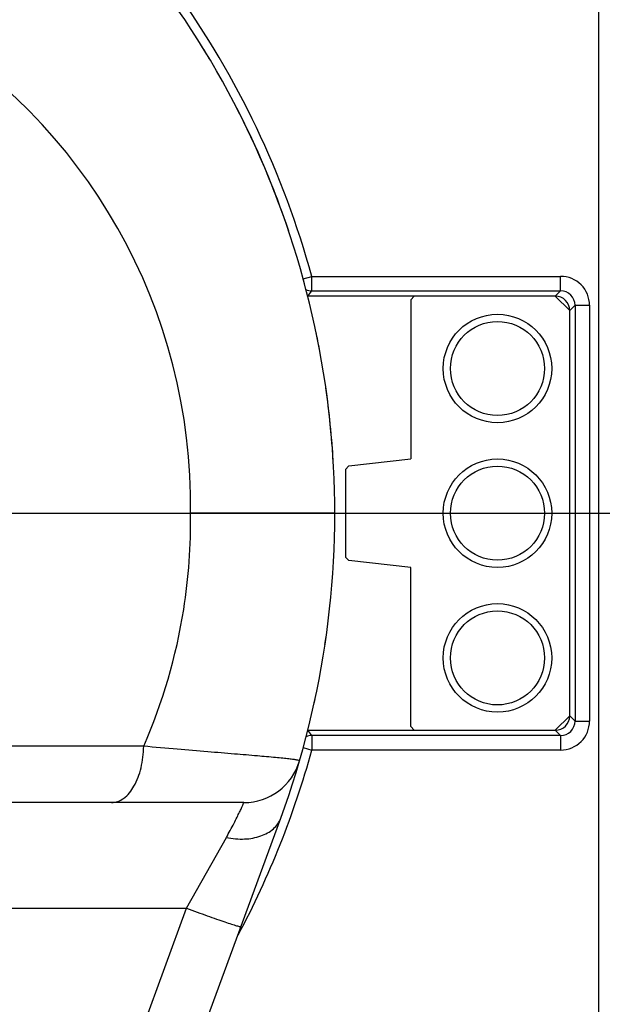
# Model space of a CAD drawing. Header units: millimetres. Extents: x 0 to 770, y -15 to 420.
# Tile 28 of 105: x 143.48 to 148.85, y 256.32 to 265.4. Entities that reach past the tile are written whole.
import ezdxf

# ---------------------------------------------------------------- set-up
doc = ezdxf.new("R2010")
doc.units = ezdxf.units.MM
doc.header["$LTSCALE"] = 32.67
doc.linetypes.add('CENTER', pattern=[0.6, 0.375, -0.075, 0.075, -0.075])
doc.linetypes.add('PHANTOM', pattern=[0.8, 0.45, -0.05, 0.1, -0.05, 0.1, -0.05])
doc.layers.get('0').update_dxf_attribs({"linetype": 'CONTINUOUS'})
for name, color, linetype in [('ASSY', 7, 'CONTINUOUS'), ('AXIS', 7, 'CONTINUOUS'), ('CHAMFER', 7, 'CONTINUOUS'), ('CRV2', 7, 'CONTINUOUS'), ('DRIV_DIM', 7, 'CONTINUOUS'), ('ROUND', 7, 'CONTINUOUS')]:
    doc.layers.add(name, color=color, linetype=linetype)
doc.styles.get("Standard").update_dxf_attribs({"font": 'txt', "width": 0.8})
doc.dimstyles.new('DIMSTYLE_10', dxfattribs={"dimtxt": 3.8, "dimasz": 1.8, "dimexe": 2, "dimexo": 1.5, "dimgap": 0.95, "dimtad": 1, "dimdec": 0, "dimlfac": 15, "dimdsep": 46, "dimtxsty": 'STANDARD', "dimblk": 'OPEN', "dimblk1": 'OPEN', "dimblk2": 'OPEN', "dimcen": 0.09, "dimadec": 0, "dimazin": 0, "dimtp": 0.001, "dimtm": 0.001, "dimtfac": 1, "dimtdec": 0, "dimtofl": 0, "dimtmove": 0, "dimatfit": 3, "dimldrblk": 'OPEN', "dimfxl": 1, "dimtolj": 1, "dimarcsym": 0})
doc.dimstyles.new('DIMSTYLE_12', dxfattribs={"dimtxt": 3.8, "dimasz": 1.8, "dimexe": 2, "dimexo": 1.5, "dimgap": 1.9, "dimtad": 1, "dimdec": 3, "dimlfac": 15, "dimdsep": 46, "dimtxsty": 'STANDARD', "dimblk": 'OPEN', "dimblk1": 'OPEN', "dimblk2": 'OPEN', "dimcen": 0.09, "dimadec": 0, "dimazin": 0, "dimtp": 0.5, "dimtm": 0.5, "dimtfac": 1, "dimtdec": 3, "dimtofl": 0, "dimtmove": 0, "dimatfit": 3, "dimldrblk": 'OPEN', "dimfxl": 1, "dimtolj": 1, "dimarcsym": 0})
doc.dimstyles.new('DIMSTYLE_9', dxfattribs={"dimtxt": 3.8, "dimasz": 1.8, "dimexe": 2, "dimexo": 1.5, "dimgap": 0.95, "dimtad": 1, "dimdec": 3, "dimlfac": 15, "dimdsep": 46, "dimtxsty": 'STANDARD', "dimblk": 'OPEN', "dimblk1": 'OPEN', "dimblk2": 'OPEN', "dimcen": 0.09, "dimadec": 0, "dimazin": 0, "dimtp": 0.001, "dimtm": 0.001, "dimtfac": 1, "dimtdec": 3, "dimtofl": 0, "dimtmove": 0, "dimatfit": 3, "dimldrblk": 'OPEN', "dimfxl": 1, "dimtolj": 1, "dimarcsym": 0})

# ---------------------------------------------------------------- blocks, each defined once
blk = doc.blocks.new('_OPEN')
at = {"color": 0, "linetype": 'BYBLOCK'}
for p, q in [((0, 0), (-1, 0.342)), ((-1, -0.342), (0, 0)), ((-1, 0), (0, 0))]:
    blk.add_line(p, q, dxfattribs=at)
blk = doc.blocks.new('*D34')
at = {"layer": 'DRIV_DIM', "color": 2, "linetype": 'CONTINUOUS'}
for p, q in [((149.0969, 267.9713), (149.0969, 309.108)), ((138.2169, 307.108), (143.6569, 307.108)), ((149.0969, 307.108), (143.6569, 307.108)), ((143.6569, 307.108), (168.097, 307.108))]:
    blk.add_line(p, q, dxfattribs=at)
at = {"layer": 'DRIV_DIM', "color": 2, "linetype": 'CONTINUOUS', "xscale": 1.8, "yscale": 1.8, "zscale": 1.8, "rotation": 180}
blk.add_blockref('_OPEN', (138.2169, 307.108), dxfattribs=at)
at = {"layer": 'DRIV_DIM', "color": 2, "linetype": 'CONTINUOUS', "xscale": 1.8, "yscale": 1.8, "zscale": 1.8}
blk.add_blockref('_OPEN', (149.0969, 307.108), dxfattribs=at)
blk = doc.blocks.new('*D36')
at = {"layer": 'DRIV_DIM', "color": 2, "linetype": 'CONTINUOUS'}
for p, q in [((227.6001, 260.8477), (227.6001, 251.8977)), ((227.6001, 242.9477), (227.6001, 251.8977)), ((128.2502, 242.9477), (229.6001, 242.9477))]:
    blk.add_line(p, q, dxfattribs=at)
at = {"layer": 'DRIV_DIM', "color": 2, "linetype": 'CONTINUOUS', "xscale": 1.8, "yscale": 1.8, "zscale": 1.8}
for p, rotation in [((227.6001, 260.8477), 90), ((227.6001, 242.9477), 270)]:
    blk.add_blockref('_OPEN', p, dxfattribs=dict(at, rotation=rotation))
blk = doc.blocks.new('*D37')
at = {"layer": 'DRIV_DIM', "color": 2, "linetype": 'CONTINUOUS'}
for p, q in [((133.1496, 277.5344), (226.6501, 277.5344)), ((226.6501, 277.5344), (229.6001, 277.5344)), ((227.6001, 277.5344), (227.6001, 269.191)), ((227.6001, 260.8477), (227.6001, 269.191))]:
    blk.add_line(p, q, dxfattribs=at)
at = {"layer": 'DRIV_DIM', "color": 2, "linetype": 'CONTINUOUS', "xscale": 1.8, "yscale": 1.8, "zscale": 1.8}
for p, rotation in [((227.6001, 277.5344), 90), ((227.6001, 260.8477), 270)]:
    blk.add_blockref('_OPEN', p, dxfattribs=dict(at, rotation=rotation))
blk = doc.blocks.new('*D43')
at = {"layer": 'DRIV_DIM', "color": 2, "linetype": 'CONTINUOUS'}
for p, q in [((260.9048, 282.4809), (264.0771, 283.0403)), ((23.7049, 260.8477), (10.4151, 260.8477))]:
    blk.add_line(p, q, dxfattribs=at)
for points in [[(261.1767, 284.3521), (262.1075, 282.693), (262.3878, 284.5746)], [(11.8124, 262.6521), (12.4151, 260.8477), (13.0436, 262.6433)]]:
    blk.add_lwpolyline(points, dxfattribs=at)
for start, end in [(10, 95), (95, 180)]:
    blk.add_arc((138.2169, 260.8477), 125.8018, start, end, dxfattribs=at)
blk = doc.blocks.new('*D44')
at = {"layer": 'DRIV_DIM', "color": 2, "linetype": 'CONTINUOUS'}
for p, q in [((23.7049, 260.8477), (10.4151, 260.8477)), ((260.9048, 239.2145), (264.0771, 238.6552))]:
    blk.add_line(p, q, dxfattribs=at)
for points in [[(13.0436, 259.0522), (12.4151, 260.8477), (11.8124, 259.0434)], [(262.3878, 237.1209), (262.1075, 239.0025), (261.1767, 237.3433)]]:
    blk.add_lwpolyline(points, dxfattribs=at)
for start, end in [(180, 265), (265, 350)]:
    blk.add_arc((138.2169, 260.8477), 125.8018, start, end, dxfattribs=at)

msp = doc.modelspace()

# ---------------------------------------------------------------- linework, layer by layer
at = {"color": 7, "linetype": 'CONTINUOUS'}
for start, end in [(30.8419546, 31.7366077), (18.5505246, 27.3133864), (15.0096894, 15.3806305), (10.6561315, 11.7944339), (3.3331345, 8.1315652), (359.4082168, 359.6808293), (351.4851355, 351.9945684), (347.6753669, 347.9033891), (343.7242655, 343.8501602)]:
    msp.add_arc((138.216915, 260.847714), 8.166667, start, end, dxfattribs=at)
at = {"layer": 'ASSY', "color": 7, "linetype": 'CONTINUOUS'}
for centre in [(147.883582, 262.181047), (147.883582, 260.847714), (147.883582, 259.514381)]:
    msp.add_circle(centre, 0.433333, dxfattribs=at)
at = {"layer": 'AXIS', "color": 7, "linetype": 'CENTER'}
msp.add_line((138.216915, 260.847714), (251.22895, 260.847714), dxfattribs=at)
at = {"layer": 'AXIS', "color": 7, "linetype": 'CONTINUOUS'}
for centre in [(147.883582, 262.181047), (147.883582, 260.847714), (147.883582, 259.514381)]:
    msp.add_circle(centre, 0.5, dxfattribs=at)
at = {"layer": 'CHAMFER', "color": 7, "linetype": 'CONTINUOUS'}
for p, q in [((147.116915, 262.847714), (147.083582, 262.814381)), ((148.416915, 262.847714), (147.116915, 262.847714)), ((148.550248, 262.714381), (148.416915, 262.847714)), ((147.083582, 262.814381), (147.083582, 261.347714)), ((148.550248, 258.981047), (148.550248, 262.714381)), ((146.513234, 261.284342), (146.483582, 261.251213)), ((146.513234, 261.284342), (147.083582, 261.347714)), ((146.483582, 261.251213), (146.483582, 260.444216)), ((146.483582, 260.444216), (146.513234, 260.411086)), ((147.083582, 260.347714), (146.513234, 260.411086)), ((147.083582, 258.881047), (147.083582, 260.347714)), ((148.416915, 258.847714), (148.550248, 258.981047)), ((147.083582, 258.881047), (147.116915, 258.847714)), ((147.116915, 258.847714), (148.416915, 258.847714))]:
    msp.add_line(p, q, dxfattribs=at)
at = {"layer": 'CRV2', "color": 4, "linetype": 'PHANTOM'}
for radius, start, end in [(123.080582, 10, 350), (115.080582, 10, 350), (35.146512, 10, 174.8292439), (35.146512, 185.1707561, 350)]:
    msp.add_arc((138.216915, 260.847714), radius, start, end, dxfattribs=at)
at = {"layer": 'ROUND', "color": 7, "linetype": 'CONTINUOUS'}
for p, q in [((148.816915, 255.222881), (148.816915, 266.472547)), ((147.116915, 262.847714), (146.134511, 262.847714)), ((143.476056, 260.847714), (145.053956, 260.847714)), ((146.383582, 260.847736), (145.053956, 260.847714)), ((146.134511, 258.847714), (147.116915, 258.847714)), ((145.54608, 258.181047), (131.638282, 258.181047)), ((143.364319, 251.15954), (145.884907, 258.03767))]:
    msp.add_line(p, q, dxfattribs=at)
at = {"layer": 'ROUND', "color": 9, "linetype": 'CONTINUOUS'}
for p, q in [((146.092238, 263.008108), (146.171946, 263.029974)), ((146.171946, 262.896686), (146.171946, 263.029974)), ((146.171946, 263.029974), (148.465932, 263.029974)), ((148.465932, 262.896686), (148.465932, 263.029974)), ((146.171946, 262.896686), (148.465932, 262.896686)), ((148.416961, 262.847714), (148.465932, 262.896686)), ((148.550248, 262.714427), (148.59922, 262.763398)), ((148.59922, 262.763398), (148.59922, 258.93203)), ((148.59922, 262.763398), (148.732508, 262.763398)), ((148.732508, 262.763398), (148.732508, 258.93203)), ((148.550248, 258.981002), (148.59922, 258.93203)), ((148.59922, 258.93203), (148.732508, 258.93203)), ((148.416961, 258.847714), (148.465932, 258.798742)), ((148.465932, 258.798742), (146.171946, 258.798742)), ((146.171946, 258.798742), (146.171946, 258.665455)), ((148.465932, 258.798742), (148.465932, 258.665455)), ((144.622299, 258.70042), (131.474976, 258.70042)), ((146.091549, 258.68751), (146.171946, 258.665455)), ((148.465932, 258.665455), (146.171946, 258.665455)), ((145.017677, 257.207224), (145.38414, 257.859397)), ((141.918478, 257.207224), (145.017677, 257.207224)), ((142.863552, 251.329092), (145.017677, 257.207224))]:
    msp.add_line(p, q, dxfattribs=at)
at = {"layer": 'ROUND', "color": 7, "linetype": 'CONTINUOUS'}
for centre, radius, start, end in [((138.216915, 260.847714), 8.166667, 339.8739267, 78.4582522), ((145.54608, 258.714381), 0.533333, 270, 343.7710715)]:
    msp.add_arc(centre, radius, start, end, dxfattribs=at)
at = {"layer": 'ROUND', "color": 9, "linetype": 'CONTINUOUS'}
for centre, radius, start, end in [((138.216915, 260.847714), 8.248926, 15.3402589, 35.682441), ((139.887885, 260.926244), 5.166668, 359.1291052, 59.8737934), ((148.46597, 262.763436), 0.266537, 359.9918759, 90.0081241), ((124.635195, 279.320987), 27.084855, 322.53983, 322.6702265), ((148.46608, 262.763546), 0.13314, 359.9363939, 90.0636061), ((139.87833, 260.76986), 5.176212, 351.0181063, 0.8618011), ((139.887871, 260.769189), 5.166683, 336.3964544, 351.0089386), ((148.46597, 258.931992), 0.266537, 269.9918759, 0.0081241), ((148.46608, 258.931882), 0.13314, 269.9363939, 0.0636061), ((124.635108, 242.374375), 27.084964, 37.3297737, 37.4600595), ((138.216915, 260.847714), 8.248926, 331.9044947, 344.6597411)]:
    msp.add_arc(centre, radius, start, end, dxfattribs=at)
at = {"layer": 'ROUND', "color": 7, "linetype": 'CONTINUOUS'}
for centre, major_axis in [((148.416869, 262.714335), (0.094346, 0.094346)), ((148.416869, 258.981093), (0.094346, -0.094346))]:
    msp.add_ellipse(centre, major_axis=major_axis, ratio=0.999315, start_param=-0.78505555, end_param=0.78505555, dxfattribs=at)
at = {"layer": 'ROUND', "color": 9, "linetype": 'CONTINUOUS'}
for points in [[(146.11651, 262.908787), (146.133708, 262.900914), (146.153032, 262.896696), (146.171946, 262.896686)], [(146.171946, 258.798742), (146.153797, 258.798733), (146.135283, 258.794862), (146.11865, 258.787598)]]:
    msp.add_open_spline(points, degree=3, dxfattribs=at)
for points, knots in [([(144.325237, 258.181047), (144.364774, 258.181047), (144.453414, 258.216868), (144.545474, 258.338538), (144.60639, 258.505708), (144.62132, 258.633325), (144.622299, 258.70042)], [0, 0, 0, 0, 0.18319246, 0.41049882, 0.68908594, 1, 1, 1, 1]), ([(146.058162, 258.565327), (146.058775, 258.567433), (146.046449, 258.570835), (146.032095, 258.574111), (145.99899, 258.578957), (145.956894, 258.584061), (145.901309, 258.589964), (145.804766, 258.599304), (145.656384, 258.612339), (145.447954, 258.629806), (145.201756, 258.650247), (144.922324, 258.67388), (144.725481, 258.691146), (144.622299, 258.70042)], [0, 0, 0, 0, 0.0045588, 0.01749831, 0.03909117, 0.0692387, 0.10776587, 0.15445083, 0.27122332, 0.4171154, 0.58929615, 0.78467107, 1, 1, 1, 1]), ([(145.38414, 257.859397), (145.408611, 257.902956), (145.442069, 257.965227), (145.481746, 258.043842), (145.504283, 258.090675), (145.522226, 258.127768), (145.533861, 258.15562), (145.54287, 258.17109), (145.544589, 258.179654), (145.54608, 258.181047)], [0, 0, 0, 0, 0.4160786, 0.58848129, 0.73344095, 0.84865567, 0.93228673, 0.98300407, 1, 1, 1, 1]), ([(145.38414, 257.859397), (145.439488, 257.848447), (145.547547, 257.838857), (145.698926, 257.864261), (145.82038, 257.929362), (145.871352, 258.000681), (145.884907, 258.03767)], [0, 0, 0, 0, 0.29548893, 0.56205634, 0.7936821, 1, 1, 1, 1]), ([(145.017677, 257.207224), (145.050031, 257.195376), (145.113506, 257.172301), (145.205778, 257.139267), (145.290876, 257.109338), (145.365649, 257.083583), (145.427009, 257.063136), (145.469206, 257.04958), (145.494036, 257.042433), (145.506915, 257.038774), (145.513211, 257.037931), (145.518117, 257.036783), (145.518443, 257.037672)], [0, 0, 0, 0, 0.19534346, 0.38291809, 0.55561361, 0.70687356, 0.8309595, 0.9231788, 0.95620574, 0.98008234, 0.99462859, 1, 1, 1, 1])]:
    msp.add_open_spline(points, degree=3, knots=knots, dxfattribs=at)

# ---------------------------------------------------------------- dimensions: what is measured, and where the dimension line sits
at = {"layer": 'DRIV_DIM', "color": 2, "linetype": 'CONTINUOUS'}
for base, line1, line2, picture, middle in [((127.252567, 386.170787), ((258.188721, 282.00198), (259.427627, 282.220433)), ((26.462897, 260.847714), (25.20488, 260.847714)), '*D43', (91.055158, 377.474718)), ((127.252567, 135.524642), ((26.462897, 260.847714), (25.20488, 260.847714)), ((258.188721, 239.693448), (259.427627, 239.474995)), '*D44', (121.715861, 136.132821))]:
    dim = msp.add_angular_dim_2l(base=base, line1=line1, line2=line2, dimstyle='DIMSTYLE_12', override={"dimtad": 2}, dxfattribs=at)
    dim.commit()
    dim.dimension.update_dxf_attribs({"geometry": picture, "text_midpoint": middle, "dimtype": 162})
dim = msp.add_linear_dim(base=(149.096915, 307.10801), p1=(138.216915, 260.847714), p2=(149.096915, 266.471273), dimstyle='DIMSTYLE_9', dxfattribs=at)
dim.commit()
dim.dimension.update_dxf_attribs({"geometry": '*D34', "text_midpoint": (152.896974, 307.10801), "dimtype": 160})
dim = msp.add_linear_dim(base=(227.600134, 260.847714), p1=(131.649559, 277.534381), p2=(138.216915, 260.847714), angle=270, text='(280)', dimstyle='DIMSTYLE_10', dxfattribs=at)
dim.commit()
dim.dimension.update_dxf_attribs({"geometry": '*D37', "text_midpoint": (227.600134, 261.591047), "dimtype": 160})
dim = msp.add_linear_dim(base=(227.6001338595, 242.9477141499), p1=(138.2169148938, 260.8477141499), p2=(126.7502482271, 242.9477141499), angle=270, dimstyle='DIMSTYLE_10', dxfattribs=at)
dim.commit()
dim.dimension.update_dxf_attribs({"geometry": '*D36', "text_midpoint": (227.6001338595, 247.3377141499), "dimtype": 160})

doc.saveas('drawing.dxf')
